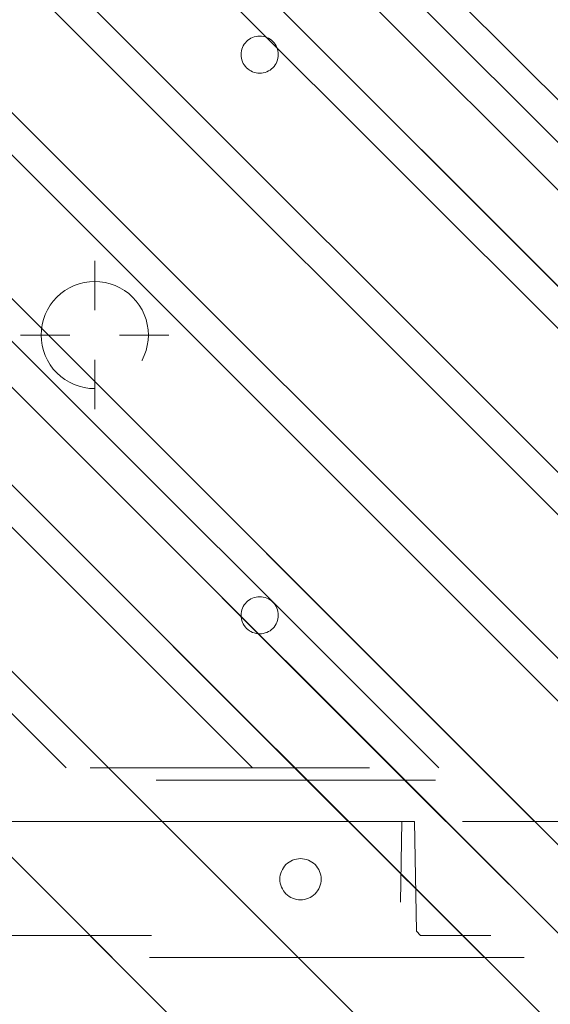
# Model space of a CAD drawing. Header units: inches. Extents: x -465 to -303, y -234 to 7.
# Tile 7 of 81: x -396 to -393.47, y -71.79 to -67.08. Entities that reach past the tile are written whole.
import ezdxf

# ---------------------------------------------------------------- set-up
doc = ezdxf.new("R2010")
doc.units = ezdxf.units.IN
doc.header["$LTSCALE"] = 32
doc.header["$MEASUREMENT"] = 0
doc.header["$PDMODE"] = 1
doc.header["$PDSIZE"] = -2
doc.linetypes.add('Dash Style-1', pattern=[0.083328, 0.041656, -0.041672])
for name, color, linetype, lineweight in [('DashLine', 7, 'Dash Style-1', 13), ('DashLineFill', 7, 'Dash Style-1', 13), ('Drawing', 7, 'Continuous', 18), ('Metal-DeskStructure', 7, 'Continuous', 13), ('None', 7, 'Continuous', 18), ('SolidLine', 7, 'Continuous', 15)]:
    doc.layers.add(name, color=color, linetype=linetype, lineweight=lineweight)
pattern_1 = [(45, (0, 0), (-1.613, 1.9357), []), (45, (-1.0608, 1.0608), (-0.472346, 0.41676), [])]

# ---------------------------------------------------------------- blocks, each defined once
blk = doc.blocks.new('Group-33')
at = {"layer": 'DashLine'}
blk.add_open_spline([(35.6306, -2.5591), (35.6301, -14.0156), (35.6295, -25.4721), (35.6308, -28.0425), (35.4425, -30.6071), (33.4525, -57.8791), (31.4625, -85.1511), (31.2548, -86.4638), (29.9315, -86.5751), (19.0945, -86.5751), (8.2575, -86.5751), (6.9341, -86.4638), (6.7265, -85.1511), (4.7365, -57.8791), (2.7465, -30.6071), (2.5582, -28.0425), (2.5595, -25.4721), (2.5589, -14.0156), (2.5584, -2.5591), (19.0945, -2.5591), (35.6306, -2.5591)], degree=2, knots=[0, 0, 0, 0.101602, 0.101602, 0.124398, 0.124398, 0.366817, 0.366817, 0.378599, 0.378599, 0.47475, 0.47475, 0.486533, 0.486533, 0.728951, 0.728951, 0.751748, 0.751748, 0.853349, 0.853349, 1, 1, 1], dxfattribs=at)
at = {"layer": 'SolidLine'}
blk.add_open_spline([(37.0866, -2.5591), (19.0945, -2.5591), (1.1024, -2.5591), (1.1024, -14.0156), (1.1025, -25.4721), (1.1032, -28.0955), (1.2935, -30.7131), (3.2835, -57.9851), (5.2735, -85.2571), (5.6777, -87.8156), (8.2575, -88.0311), (19.0945, -88.0311), (29.9315, -88.0311), (32.5112, -87.8156), (32.9155, -85.2571), (34.9055, -57.9851), (36.8955, -30.7131), (37.0858, -28.0955), (37.0865, -25.4721), (37.0866, -14.0156), (37.0866, -2.5591)], degree=2, knots=[0, 0, 0, 0.153989, 0.153989, 0.252041, 0.252041, 0.274495, 0.274495, 0.508445, 0.508445, 0.530607, 0.530607, 0.623382, 0.623382, 0.645544, 0.645544, 0.879494, 0.879494, 0.901948, 0.901948, 1, 1, 1], dxfattribs=at)
blk = doc.blocks.new('Group-45')
at = {"layer": 'DashLineFill', "linetype": 'Continuous', "lineweight": 13}
h = blk.add_hatch(dxfattribs=at)
h.set_pattern_fill('Steel', color=253, style=0, pattern_type=2)
h.set_pattern_definition(pattern_1)
h.paths.add_polyline_path([(-2.0669, 1.3976), (2.0669, 1.3976), (2.0669, 0.1378), (2.1063, 0.1378), (2.1063, -0.1378), (2.0669, -0.1378), (2.0669, -5.2756), (2.1063, -5.2756), (2.1063, -5.5512), (2.0669, -5.5512), (2.0669, -5.8268), (-2.0669, -5.8268), (-2.0669, -5.5512), (-2.1063, -5.5512), (-2.1063, -5.2756), (-2.0669, -5.2756), (-2.0669, -0.1378), (-2.1063, -0.1378), (-2.1063, 0.1378), (-2.0669, 0.1378)])
at = {"layer": 'DashLineFill', "flags": 128}
blk.add_lwpolyline([(-2.0669, 1.3976), (2.0669, 1.3976), (2.0669, 0.1378), (2.1063, 0.1378), (2.1063, -0.1378), (2.0669, -0.1378), (2.0669, -5.2756), (2.1063, -5.2756), (2.1063, -5.5512), (2.0669, -5.5512), (2.0669, -5.8268), (-2.0669, -5.8268), (-2.0669, -5.5512), (-2.1063, -5.5512), (-2.1063, -5.2756), (-2.0669, -5.2756), (-2.0669, -0.1378), (-2.1063, -0.1378), (-2.1063, 0.1378), (-2.0669, 0.1378)], close=True, dxfattribs=at)
blk = doc.blocks.new('TL14_upper_leg (2D)')
at = {"layer": 'DashLine', "color": 7}
blk.add_blockref('Group-45', (0, 0), dxfattribs=at)
blk = doc.blocks.new('Group-50')
at = {"layer": 'DashLine'}
for p, q in [((0.0002, 3.8189), (0.0002, 4.0551)), ((-0.1179, 3.7008), (-0.3541, 3.7008)), ((0.1183, 3.7008), (0.3545, 3.7008)), ((0.0002, 3.5827), (0.0002, 3.3465))]:
    blk.add_line(p, q, dxfattribs=at)
at = {"layer": 'DashLine', "flags": 128}
blk.add_lwpolyline([(-0.2557, 3.7008), (-0.2545, 3.7259), (-0.2508, 3.7507), (-0.2447, 3.7751), (-0.2362, 3.7987), (-0.2255, 3.8214), (-0.2126, 3.843), (-0.1976, 3.8631), (-0.1808, 3.8817), (-0.1621, 3.8986), (-0.142, 3.9136), (-0.1204, 3.9265), (-0.0977, 3.9372), (-0.0741, 3.9457), (-0.0497, 3.9518), (-0.0249, 3.9555), (0.0002, 3.9567), (0.0253, 3.9555), (0.0501, 3.9518), (0.0745, 3.9457), (0.0981, 3.9372), (0.1208, 3.9265), (0.1424, 3.9136), (0.1625, 3.8986), (0.1812, 3.8817), (0.198, 3.8631), (0.213, 3.843), (0.2259, 3.8214), (0.2366, 3.7987), (0.2451, 3.7751), (0.2512, 3.7507), (0.2549, 3.7259), (0.2561, 3.7008), (0.2549, 3.6757), (0.2512, 3.6509), (0.2451, 3.6265), (0.2366, 3.6029), (0.2259, 3.5802), (0.213, 3.5586), (0.198, 3.5384), (0.1812, 3.5198), (0.1625, 3.503), (0.1424, 3.488), (0.1208, 3.4751), (0.0981, 3.4644), (0.0745, 3.4559), (0.0501, 3.4498), (0.0253, 3.4461), (0.0002, 3.4449), (-0.0249, 3.4461), (-0.0497, 3.4498), (-0.0741, 3.4559), (-0.0977, 3.4644), (-0.1204, 3.4751), (-0.142, 3.488), (-0.1621, 3.503), (-0.1808, 3.5198), (-0.1976, 3.5384), (-0.2126, 3.5586), (-0.2255, 3.5802), (-0.2362, 3.6029), (-0.2447, 3.6265), (-0.2508, 3.6509), (-0.2545, 3.6757)], close=True, dxfattribs=at)
blk = doc.blocks.new('1BRPT9-Bracket (2D)')
at = {"layer": 'DashLineFill', "linetype": 'Continuous', "lineweight": 13}
h = blk.add_hatch(dxfattribs=at)
h.set_pattern_fill('Steel', color=253, style=0, pattern_type=2)
h.set_pattern_definition(pattern_1)
edge = h.paths.add_edge_path()
edge.add_arc((1.6779, -8.4882), 0.252, 270, 360)
edge.add_line((1.9299, -8.4882), (1.9299, -7.4803))
edge.add_line((1.9299, -7.4803), (2.3236, -7.4803))
edge.add_line((2.3236, -7.4803), (2.3236, 7.4611))
edge.add_line((2.3236, 7.4611), (1.9299, 7.4803))
edge.add_line((1.9299, 7.4803), (1.9299, 8.4882))
edge.add_arc((1.6779, 8.4882), 0.252, 360, 450)
edge.add_line((1.6779, 8.7402), (-2.3221, 8.7402))
edge.add_line((-2.3221, 8.7402), (-2.3221, -8.7402))
edge.add_line((-2.3221, -8.7402), (1.6779, -8.7402))
h = blk.add_hatch(dxfattribs=at)
h.set_pattern_fill('Steel', color=253, style=0, pattern_type=2)
h.set_pattern_definition(pattern_1)
h.paths.add_polyline_path([(-1.3378, 3.002), (-1.3291, 3.0015), (-1.3205, 3.0003), (-1.3121, 2.9982), (-1.3039, 2.9952), (-1.2961, 2.9915), (-1.2886, 2.987), (-1.2816, 2.9819), (-1.2752, 2.976), (-1.2693, 2.9696), (-1.2642, 2.9626), (-1.2597, 2.9551), (-1.256, 2.9473), (-1.253, 2.9391), (-1.2509, 2.9307), (-1.2497, 2.9221), (-1.2492, 2.9134), (-1.2497, 2.9047), (-1.2509, 2.8961), (-1.253, 2.8877), (-1.256, 2.8795), (-1.2597, 2.8716), (-1.2642, 2.8642), (-1.2693, 2.8572), (-1.2752, 2.8507), (-1.2816, 2.8449), (-1.2886, 2.8397), (-1.2961, 2.8353), (-1.3039, 2.8315), (-1.3121, 2.8286), (-1.3205, 2.8265), (-1.3291, 2.8252), (-1.3378, 2.8248), (-1.3465, 2.8252), (-1.3551, 2.8265), (-1.3635, 2.8286), (-1.3717, 2.8315), (-1.3796, 2.8353), (-1.387, 2.8397), (-1.394, 2.8449), (-1.4005, 2.8507), (-1.4063, 2.8572), (-1.4115, 2.8642), (-1.4159, 2.8716), (-1.4197, 2.8795), (-1.4226, 2.8877), (-1.4247, 2.8961), (-1.426, 2.9047), (-1.4264, 2.9134), (-1.426, 2.9221), (-1.4247, 2.9307), (-1.4226, 2.9391), (-1.4197, 2.9473), (-1.4159, 2.9551), (-1.4115, 2.9626), (-1.4063, 2.9696), (-1.4005, 2.976), (-1.394, 2.9819), (-1.387, 2.987), (-1.3796, 2.9915), (-1.3717, 2.9952), (-1.3635, 2.9982), (-1.3551, 3.0003), (-1.3465, 3.0015)])
h = blk.add_hatch(dxfattribs=at)
h.set_pattern_fill('Steel', color=253, style=0, pattern_type=2)
h.set_pattern_definition(pattern_1)
h.paths.add_polyline_path([(1.3393, 3.002), (1.348, 3.0015), (1.3566, 3.0003), (1.3651, 2.9982), (1.3732, 2.9952), (1.3811, 2.9915), (1.3886, 2.987), (1.3955, 2.9819), (1.402, 2.976), (1.4078, 2.9696), (1.413, 2.9626), (1.4175, 2.9551), (1.4212, 2.9473), (1.4241, 2.9391), (1.4262, 2.9307), (1.4275, 2.9221), (1.4279, 2.9134), (1.4275, 2.9047), (1.4262, 2.8961), (1.4241, 2.8877), (1.4212, 2.8795), (1.4175, 2.8716), (1.413, 2.8642), (1.4078, 2.8572), (1.402, 2.8507), (1.3955, 2.8449), (1.3886, 2.8397), (1.3811, 2.8353), (1.3732, 2.8315), (1.3651, 2.8286), (1.3566, 2.8265), (1.348, 2.8252), (1.3393, 2.8248), (1.3307, 2.8252), (1.3221, 2.8265), (1.3136, 2.8286), (1.3054, 2.8315), (1.2976, 2.8353), (1.2901, 2.8397), (1.2832, 2.8449), (1.2767, 2.8507), (1.2709, 2.8572), (1.2657, 2.8642), (1.2612, 2.8716), (1.2575, 2.8795), (1.2546, 2.8877), (1.2525, 2.8961), (1.2512, 2.9047), (1.2508, 2.9134), (1.2512, 2.9221), (1.2525, 2.9307), (1.2546, 2.9391), (1.2575, 2.9473), (1.2612, 2.9551), (1.2657, 2.9626), (1.2709, 2.9696), (1.2767, 2.976), (1.2832, 2.9819), (1.2901, 2.987), (1.2976, 2.9915), (1.3054, 2.9952), (1.3136, 2.9982), (1.3221, 3.0003), (1.3307, 3.0015)])
at = {"layer": 'DashLineFill'}
blk.add_line((-2.1252, 8.7402), (-2.1252, -8.7402), dxfattribs=at)
at = {"layer": 'DashLineFill', "flags": 128}
blk.add_lwpolyline([(1.6779, -8.7402, 0.414214), (1.9299, -8.4882), (1.9299, -7.4803), (2.3236, -7.4803), (2.3236, 7.4611), (1.9299, 7.4803), (1.9299, 8.4882, 0.414214), (1.6779, 8.7402), (-2.3221, 8.7402), (-2.3221, -8.7402)], format="xyb", close=True, dxfattribs=at)
for points in [[(-1.3378, 3.002), (-1.3291, 3.0015), (-1.3205, 3.0003), (-1.3121, 2.9982), (-1.3039, 2.9952), (-1.2961, 2.9915), (-1.2886, 2.987), (-1.2816, 2.9819), (-1.2752, 2.976), (-1.2693, 2.9696), (-1.2642, 2.9626), (-1.2597, 2.9551), (-1.256, 2.9473), (-1.253, 2.9391), (-1.2509, 2.9307), (-1.2497, 2.9221), (-1.2492, 2.9134), (-1.2497, 2.9047), (-1.2509, 2.8961), (-1.253, 2.8877), (-1.256, 2.8795), (-1.2597, 2.8716), (-1.2642, 2.8642), (-1.2693, 2.8572), (-1.2752, 2.8507), (-1.2816, 2.8449), (-1.2886, 2.8397), (-1.2961, 2.8353), (-1.3039, 2.8315), (-1.3121, 2.8286), (-1.3205, 2.8265), (-1.3291, 2.8252), (-1.3378, 2.8248), (-1.3465, 2.8252), (-1.3551, 2.8265), (-1.3635, 2.8286), (-1.3717, 2.8315), (-1.3796, 2.8353), (-1.387, 2.8397), (-1.394, 2.8449), (-1.4005, 2.8507), (-1.4063, 2.8572), (-1.4115, 2.8642), (-1.4159, 2.8716), (-1.4197, 2.8795), (-1.4226, 2.8877), (-1.4247, 2.8961), (-1.426, 2.9047), (-1.4264, 2.9134), (-1.426, 2.9221), (-1.4247, 2.9307), (-1.4226, 2.9391), (-1.4197, 2.9473), (-1.4159, 2.9551), (-1.4115, 2.9626), (-1.4063, 2.9696), (-1.4005, 2.976), (-1.394, 2.9819), (-1.387, 2.987), (-1.3796, 2.9915), (-1.3717, 2.9952), (-1.3635, 2.9982), (-1.3551, 3.0003), (-1.3465, 3.0015)], [(1.3393, 3.002), (1.348, 3.0015), (1.3566, 3.0003), (1.3651, 2.9982), (1.3732, 2.9952), (1.3811, 2.9915), (1.3886, 2.987), (1.3955, 2.9819), (1.402, 2.976), (1.4078, 2.9696), (1.413, 2.9626), (1.4175, 2.9551), (1.4212, 2.9473), (1.4241, 2.9391), (1.4262, 2.9307), (1.4275, 2.9221), (1.4279, 2.9134), (1.4275, 2.9047), (1.4262, 2.8961), (1.4241, 2.8877), (1.4212, 2.8795), (1.4175, 2.8716), (1.413, 2.8642), (1.4078, 2.8572), (1.402, 2.8507), (1.3955, 2.8449), (1.3886, 2.8397), (1.3811, 2.8353), (1.3732, 2.8315), (1.3651, 2.8286), (1.3566, 2.8265), (1.348, 2.8252), (1.3393, 2.8248), (1.3307, 2.8252), (1.3221, 2.8265), (1.3136, 2.8286), (1.3054, 2.8315), (1.2976, 2.8353), (1.2901, 2.8397), (1.2832, 2.8449), (1.2767, 2.8507), (1.2709, 2.8572), (1.2657, 2.8642), (1.2612, 2.8716), (1.2575, 2.8795), (1.2546, 2.8877), (1.2525, 2.8961), (1.2512, 2.9047), (1.2508, 2.9134), (1.2512, 2.9221), (1.2525, 2.9307), (1.2546, 2.9391), (1.2575, 2.9473), (1.2612, 2.9551), (1.2657, 2.9626), (1.2709, 2.9696), (1.2767, 2.976), (1.2832, 2.9819), (1.2901, 2.987), (1.2976, 2.9915), (1.3054, 2.9952), (1.3136, 2.9982), (1.3221, 3.0003), (1.3307, 3.0015)]]:
    blk.add_lwpolyline(points, close=True, dxfattribs=at)
at = {"layer": 'DashLineFill', "linetype": 'Continuous', "lineweight": 5}
blk.add_point((0.0002, 3.7008), dxfattribs=at)
at = {"layer": 'Metal-DeskStructure', "color": 7}
blk.add_blockref('Group-50', (0, 0), dxfattribs=at)
blk = doc.blocks.new('1BRPT8_Cover (2D)')
at = {"layer": 'DashLineFill', "linetype": 'Continuous', "lineweight": 13}
h = blk.add_hatch(dxfattribs=at)
h.set_pattern_fill('Steel', color=253, style=0, pattern_type=2)
h.set_pattern_definition(pattern_1)
h.paths.add_polyline_path([(-1.5945, -8.7638), (-2.3228, -8.7638), (-2.3228, -8.7511), (-2.8261, -8.7423), (-2.8664, -8.7028), (-2.8664, -6.673), (-2.8472, -6.6533), (-2.3228, -6.6441), (-2.3228, -6.5842), (-2.8472, -6.5751), (-2.8664, -6.5554), (-2.8664, -4.4682), (-2.8472, -4.4486), (-2.3228, -4.4394), (-2.3228, -4.3795), (-2.8472, -4.3703), (-2.8664, -4.3507), (-2.8664, -2.2635), (-2.8472, -2.2438), (-2.3228, -2.2347), (-2.3228, -2.1748), (-2.8472, -2.1656), (-2.8664, -2.1459), (-2.8664, -0.0588), (-2.8472, -0.0391), (-2.3228, -0.03), (-2.3228, 0.03), (-2.8472, 0.0391), (-2.8664, 0.0588), (-2.8664, 2.1459), (-2.8472, 2.1656), (-2.3228, 2.1748), (-2.3228, 2.2347), (-2.8472, 2.2438), (-2.8664, 2.2635), (-2.8664, 4.3507), (-2.8472, 4.3703), (-2.3228, 4.3795), (-2.3228, 4.4394), (-2.8472, 4.4486), (-2.8664, 4.4682), (-2.8655, 6.5554), (-2.8472, 6.5751), (-2.3228, 6.5842), (-2.3228, 6.6441), (-2.8472, 6.6533), (-2.8664, 6.673), (-2.8664, 8.7028), (-2.8261, 8.7423), (-1.5945, 8.7638), (-1.5945, 8.8583), (-2.9724, 8.8583), (-2.9724, -8.8583), (-1.5945, -8.8583)])
h = blk.add_hatch(dxfattribs=at)
h.set_pattern_fill('Steel', color=253, style=0, pattern_type=2)
h.set_pattern_definition(pattern_1)
h.paths.add_polyline_path([(-2.3228, 8.8583), (-2.3228, -8.8583), (-2.9724, -8.8583), (-2.9724, 8.8583)])
at = {"layer": 'DashLineFill', "flags": 128}
for points in [[(-1.5945, -8.7638), (-2.3228, -8.7638), (-2.3228, -8.7511), (-2.8261, -8.7423), (-2.8664, -8.7028), (-2.8664, -6.673), (-2.8472, -6.6533), (-2.3228, -6.6441), (-2.3228, -6.5842), (-2.8472, -6.5751), (-2.8664, -6.5554), (-2.8664, -4.4682), (-2.8472, -4.4486), (-2.3228, -4.4394), (-2.3228, -4.3795), (-2.8472, -4.3703), (-2.8664, -4.3507), (-2.8664, -2.2635), (-2.8472, -2.2438), (-2.3228, -2.2347), (-2.3228, -2.1748), (-2.8472, -2.1656), (-2.8664, -2.1459), (-2.8664, -0.0588), (-2.8472, -0.0391), (-2.3228, -0.03), (-2.3228, 0.03), (-2.8472, 0.0391), (-2.8664, 0.0588), (-2.8664, 2.1459), (-2.8472, 2.1656), (-2.3228, 2.1748), (-2.3228, 2.2347), (-2.8472, 2.2438), (-2.8664, 2.2635), (-2.8664, 4.3507), (-2.8472, 4.3703), (-2.3228, 4.3795), (-2.3228, 4.4394), (-2.8472, 4.4486), (-2.8664, 4.4682), (-2.8655, 6.5554), (-2.8472, 6.5751), (-2.3228, 6.5842), (-2.3228, 6.6441), (-2.8472, 6.6533), (-2.8664, 6.673), (-2.8664, 8.7028), (-2.8261, 8.7423), (-1.5945, 8.7638), (-1.5945, 8.8583), (-2.9724, 8.8583), (-2.9724, -8.8583), (-1.5945, -8.8583)], [(-2.3228, 8.8583), (-2.3228, -8.8583), (-2.9724, -8.8583), (-2.9724, 8.8583)]]:
    blk.add_lwpolyline(points, close=True, dxfattribs=at)
at = {"layer": 'SolidLine', "flags": 128}
blk.add_lwpolyline([(-2.5, 2.7185), (-2.5005, 2.7089), (-2.5019, 2.6993), (-2.5042, 2.6899), (-2.5075, 2.6808), (-2.5116, 2.6721), (-2.5166, 2.6638), (-2.5223, 2.6561), (-2.5288, 2.6489), (-2.536, 2.6424), (-2.5437, 2.6367), (-2.552, 2.6317), (-2.5608, 2.6276), (-2.5699, 2.6243), (-2.5792, 2.622), (-2.5888, 2.6206), (-2.5984, 2.6201), (-2.6081, 2.6206), (-2.6176, 2.622), (-2.627, 2.6243), (-2.6361, 2.6276), (-2.6448, 2.6317), (-2.6531, 2.6367), (-2.6609, 2.6424), (-2.668, 2.6489), (-2.6745, 2.6561), (-2.6803, 2.6638), (-2.6852, 2.6721), (-2.6894, 2.6808), (-2.6926, 2.6899), (-2.695, 2.6993), (-2.6964, 2.7089), (-2.6969, 2.7185), (-2.6964, 2.7282), (-2.695, 2.7377), (-2.6926, 2.7471), (-2.6894, 2.7562), (-2.6852, 2.7649), (-2.6803, 2.7732), (-2.6745, 2.7809), (-2.668, 2.7881), (-2.6609, 2.7946), (-2.6531, 2.8003), (-2.6448, 2.8053), (-2.6361, 2.8094), (-2.627, 2.8127), (-2.6176, 2.815), (-2.6081, 2.8165), (-2.5984, 2.8169), (-2.5888, 2.8165), (-2.5792, 2.815), (-2.5699, 2.8127), (-2.5608, 2.8094), (-2.552, 2.8053), (-2.5437, 2.8003), (-2.536, 2.7946), (-2.5288, 2.7881), (-2.5223, 2.7809), (-2.5166, 2.7732), (-2.5116, 2.7649), (-2.5075, 2.7562), (-2.5042, 2.7471), (-2.5019, 2.7377), (-2.5005, 2.7282)], close=True, dxfattribs=at)
blk = doc.blocks.new('1BRPTL-Disc_Foot (2D)')
at = {"layer": 'DashLineFill', "linetype": 'Continuous', "lineweight": 13}
h = blk.add_hatch(dxfattribs=at)
h.set_pattern_fill('Steel', color=253, style=0, pattern_type=2)
h.set_pattern_definition(pattern_1)
h.paths.add_polyline_path([(7.9983, 0), (7.9598, -0.784), (7.8446, -1.5604), (7.6539, -2.3218), (7.3895, -3.0608), (7.0539, -3.7704), (6.6504, -4.4436), (6.1828, -5.0741), (5.6557, -5.6557), (5.0741, -6.1828), (4.4436, -6.6504), (3.7704, -7.0539), (3.0608, -7.3895), (2.3218, -7.6539), (1.5604, -7.8446), (0.784, -7.9598), (0, -7.9983), (-0.784, -7.9598), (-1.5604, -7.8446), (-2.3218, -7.6539), (-3.0608, -7.3895), (-3.7704, -7.0539), (-4.4436, -6.6504), (-5.0741, -6.1828), (-5.6557, -5.6557), (-6.1828, -5.0741), (-6.6504, -4.4436), (-7.0539, -3.7704), (-7.3895, -3.0608), (-7.6539, -2.3218), (-7.8446, -1.5604), (-7.9598, -0.784), (-7.9983, 0), (-7.9598, 0.784), (-7.8446, 1.5604), (-7.6539, 2.3218), (-7.3895, 3.0608), (-7.0539, 3.7704), (-6.6504, 4.4436), (-6.1828, 5.0741), (-5.6557, 5.6557), (-5.0741, 6.1828), (-4.4436, 6.6504), (-3.7704, 7.0539), (-3.0608, 7.3895), (-2.3218, 7.6539), (-1.5604, 7.8446), (-0.784, 7.9598), (0, 7.9983), (0.784, 7.9598), (1.5604, 7.8446), (2.3218, 7.6539), (3.0608, 7.3895), (3.7704, 7.0539), (4.4436, 6.6504), (5.0741, 6.1828), (5.6557, 5.6557), (6.1828, 5.0741), (6.6504, 4.4436), (7.0539, 3.7704), (7.3895, 3.0608), (7.6539, 2.3218), (7.8446, 1.5604), (7.9598, 0.784)])
blk = doc.blocks.new('Group-70')
at = {"layer": 'None', "color": 7}
for name, rotation in [('1BRPTL-Disc_Foot (2D)', 90), ('TL14_upper_leg (2D)', 270), ('1BRPT9-Bracket (2D)', 90), ('1BRPT8_Cover (2D)', 90)]:
    blk.add_blockref(name, (19.1063, -74.567), dxfattribs=dict(at, rotation=rotation))
blk = doc.blocks.new('Group-80')
at = {"layer": 'None'}
for name in ['Group-33', 'Group-70']:
    blk.add_blockref(name, (0, 0), dxfattribs=at)
blk = doc.blocks.new('SL L Desk (2D)')
at = {"layer": 'None'}
blk.add_blockref('Group-80', (0, 0), dxfattribs=at)
at = {"layer": 'Drawing', "color": 0, "flags": 1}
for tag in ['Tag', 'Catalog', 'Option1', 'Option2', 'Option3', 'Option4', 'Option5', 'Option6', 'Option7', 'Option8', 'Option9', 'Option10', 'Option11', 'Option12', 'Custom', 'FinishGroup', 'Discount', 'Item2', 'Item3', 'Item6', 'Item8', 'Item9', 'Item10', 'Item12', 'Item13', 'Item16', 'Item18', 'Item19', 'Item20', 'Item21', 'Item22', 'Item23', 'Item24', 'Item25', 'Item1', 'Item4', 'Item5', 'Item7', 'Item11', 'Item14', 'Item15', 'Item17']:
    blk.add_attdef(tag, (-51.5877, -67.0772), '', height=0.00709, dxfattribs=at)

msp = doc.modelspace()

# ---------------------------------------------------------------- block references
at = {"layer": 'Drawing'}
msp.add_blockref('SL L Desk (2D)', (-411.047, 5.9764), dxfattribs=at)

doc.saveas('drawing.dxf')
